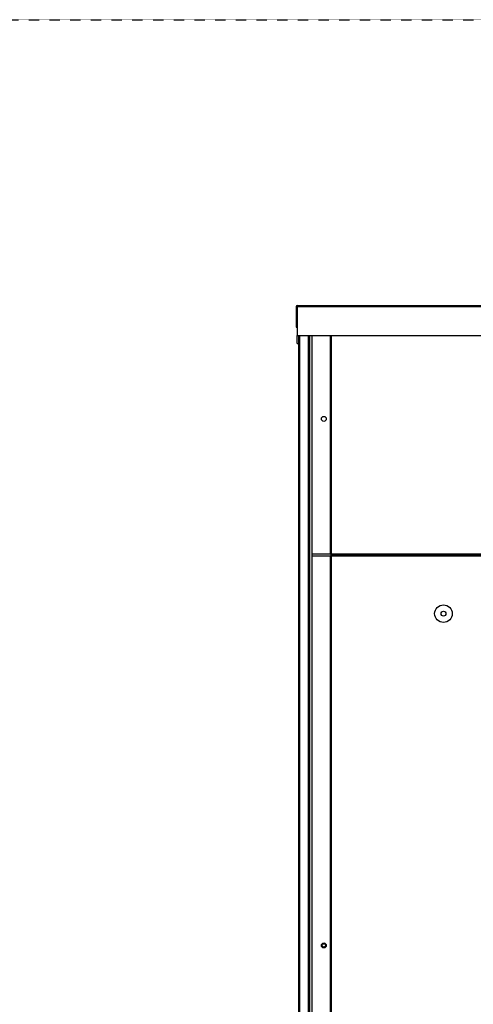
# Model space of a CAD drawing. Extents: x -90708 to 277869, y -117 to 207445.
# Tile 35 of 233: x -87897 to -87348, y 129228 to 130419. Entities that reach past the tile are written whole.
import ezdxf

# ---------------------------------------------------------------- set-up
doc = ezdxf.new("R2010")
doc.units = 0
doc.header["$MEASUREMENT"] = 0
doc.linetypes.add('DASHDOT', pattern=[1, 0.5, -0.25, 0, -0.25])
doc.layers.add('ARQ - EQUIPO CONDENSADORA', color=40, linetype='CONTINUOUS')
doc.layers.add('ARQ-GRELHAS', color=30, linetype='CONTINUOUS')

msp = doc.modelspace()

# ---------------------------------------------------------------- linework, layer by layer
at = {"layer": 'ARQ - EQUIPO CONDENSADORA', "linetype": 'Continuous'}
for p, q in [((-87561.273, 130072.576), (-87562.523, 130072.576)), ((-87562.523, 130072.576), (-87562.523, 130047.577)), ((-87561.273, 130073.827), (-87561.273, 130072.576)), ((-87561.273, 130073.827), (-87561.273, 130073.827)), ((-87561.273, 130073.827), (-87332.523, 130073.827)), ((-87561.273, 130072.576), (-86349.773, 130072.576)), ((-87561.273, 130072.576), (-87561.273, 130037.577)), ((-87562.523, 130047.577), (-87561.273, 130047.577)), ((-87561.273, 130037.577), (-86349.773, 130037.577)), ((-87561.273, 130027.577), (-87561.273, 130037.577)), ((-87559.422, 130037.577), (-87559.422, 128665.076)), ((-87558.172, 130037.577), (-87558.172, 128665.076)), ((-87547.672, 130037.577), (-87547.672, 129851.576)), ((-87546.422, 130037.577), (-87546.422, 129851.576)), ((-87543.422, 130037.577), (-87543.422, 130025.078)), ((-87521.223, 130037.577), (-87521.223, 129773.078)), ((-87521.222, 130037.577), (-87521.222, 129773.078)), ((-87519.971, 130037.577), (-87519.971, 129773.078)), ((-87561.273, 130027.577), (-87559.422, 130027.577)), ((-87543.422, 130025.078), (-87543.422, 129816.078)), ((-87547.672, 129864.942), (-87547.672, 129415.576)), ((-87546.422, 129864.942), (-87546.422, 129415.576)), ((-87543.422, 129844.049), (-87543.422, 128731.576)), ((-87521.223, 129773.078), (-87543.422, 129773.078)), ((-87521.223, 129770.576), (-87543.422, 129770.576)), ((-87521.222, 129773.078), (-87521.223, 129773.078)), ((-87521.223, 129770.576), (-87521.223, 128688.576)), ((-87521.222, 129770.576), (-87521.223, 129770.576)), ((-87519.971, 129773.078), (-87521.222, 129773.078)), ((-87521.222, 129770.576), (-87521.222, 128688.576)), ((-87519.971, 129770.576), (-87521.222, 129770.576)), ((-86390.173, 129773.078), (-87519.971, 129773.078)), ((-87519.971, 129771.827), (-87519.971, 129773.078)), ((-86390.173, 129771.827), (-87519.971, 129771.827)), ((-87519.971, 129770.576), (-87519.971, 129771.827)), ((-87519.971, 129771.827), (-86390.173, 129771.827)), ((-86390.173, 129770.576), (-87519.971, 129770.576)), ((-87519.971, 129770.576), (-87519.971, 128688.576)), ((-87547.672, 129416.062), (-87547.672, 128766.576)), ((-87546.422, 129416.062), (-87546.422, 128766.576))]:
    msp.add_line(p, q, dxfattribs=at)
for centre, radius in [((-87528.922, 129936.539), 3), ((-87384.172, 129700.941), 10.679), ((-87384.172, 129700.941), 3), ((-87528.922, 129299.576), 3), ((-87528.922, 129299.576), 2)]:
    msp.add_circle(centre, radius, dxfattribs=at)
msp.add_arc((-87561.272, 130072.576), 1.251, 90.0458, 180, dxfattribs=at)
at = {"layer": 'ARQ-GRELHAS', "linetype": 'DASHDOT', "ltscale": 0.05}
msp.add_lwpolyline([(-82837.173, 126418.457), (-90470.173, 126418.457), (-90470.173, 130419.457), (-82837.173, 130419.457)], close=True, dxfattribs=at)

doc.saveas('drawing.dxf')
